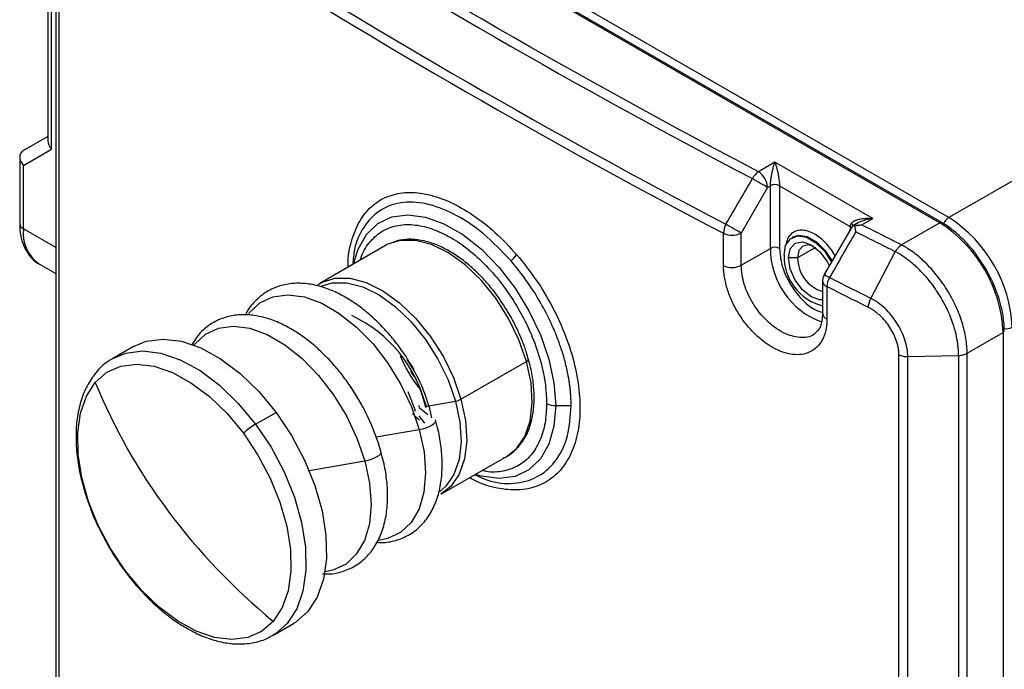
# Model space of a CAD drawing. Header units: millimetres. Extents: x 19 to 819, y 19 to 629.
# Tile 25 of 32: x 653 to 719, y 535 to 579. Entities that reach past the tile are written whole.
import ezdxf

# ---------------------------------------------------------------- set-up
doc = ezdxf.new("R2010")
doc.units = ezdxf.units.MM
doc.header["$LTSCALE"] = 3

msp = doc.modelspace()

# ---------------------------------------------------------------- linework, layer by layer
for p, q in [((662.486, 595.176), (714.609, 565.085)), ((714.738, 565.098), (662.614, 595.188)), ((715.216, 565.435), (663.092, 595.526)), ((655.445, 589.024), (655.445, 521.827)), ((655.651, 588.7), (655.651, 521.507)), ((744.672, 582.44), (715.216, 565.435)), ((654.909, 580.377), (654.909, 570.573)), ((655.16, 570.018), (655.16, 580.256)), ((654.909, 570.863), (653.281, 569.923)), ((653.281, 568.933), (655.16, 570.018)), ((653.03, 569.488), (653.03, 565.024)), ((653.281, 564.674), (653.281, 568.933)), ((703.579, 569.144), (702.476, 568.508)), ((710.124, 565.365), (703.579, 569.144)), ((703.082, 567.458), (701.314, 564.397)), ((703.082, 567.458), (703.276, 567.569)), ((703.276, 563.37), (703.276, 567.569)), ((703.882, 567.569), (708.618, 564.835)), ((703.882, 567.569), (703.882, 563.37)), ((708.751, 564.846), (706.881, 561.61)), ((709.059, 565.04), (708.788, 564.883)), ((709.036, 565.018), (709.116, 565.071)), ((709.393, 564.943), (710.124, 565.365)), ((714.609, 565.085), (712.05, 563.608)), ((655.445, 563.425), (653.281, 564.674)), ((700.131, 562.222), (700.131, 564.381)), ((701.314, 562.238), (701.314, 564.397)), ((704.778, 564.127), (704.717, 564.092)), ((708.609, 564.636), (708.626, 564.625)), ((708.609, 564.6), (708.609, 564.636)), ((677.506, 563.562), (673.118, 561.029)), ((706.281, 563.425), (705.094, 562.74)), ((701.314, 562.238), (703.276, 563.37)), ((710, 560.017), (711.634, 563.148)), ((717.704, 561.972), (717.047, 562.959)), ((654.346, 562.319), (655.445, 561.685)), ((705.094, 562.74), (704.488, 562.74)), ((673.183, 561.043), (672.916, 560.863)), ((706.765, 561.181), (706.765, 559.022)), ((707.057, 560.809), (707.057, 558.65)), ((716.439, 556.344), (718.852, 557.737)), ((718.852, 557.737), (718.852, 490.547)), ((660.644, 556.797), (659.269, 556.003)), ((711.876, 489.049), (711.876, 556.242)), ((712.467, 556.122), (715.866, 556.199)), ((715.866, 556.199), (715.866, 489.009)), ((716.439, 489.154), (716.439, 556.344)), ((682.564, 553.26), (686.952, 555.793)), ((712.467, 488.932), (712.467, 556.122)), ((679.425, 554.78), (679.206, 555.141)), ((678.997, 553.783), (679.469, 552.57)), ((680.411, 552.828), (682.195, 553.133)), ((668.818, 551.591), (670.193, 552.385)), ((679.733, 552.832), (679.755, 552.845)), ((679.806, 552.653), (679.755, 552.845)), ((680.411, 552.828), (680.596, 552.027)), ((688.903, 552.836), (689.936, 552.836)), ((679.741, 552.145), (680.125, 551.651)), ((676.892, 550.742), (679.774, 551.235)), ((672.407, 548.491), (676.122, 549.127)), ((681.261, 546.925), (685.649, 549.458)), ((669.982, 537.445), (671.358, 538.239))]:
    msp.add_line(p, q)
at = {"flags": 128}
for points in [[(703.082, 567.458), (702.989, 567.512), (702.877, 567.576), (702.751, 567.649), (702.614, 567.728), (702.472, 567.81), (702.331, 567.892), (702.194, 567.971), (702.068, 568.044)], [(675.37, 562.329), (675.676, 563.327), (676.239, 564.307), (677, 565.032), (677.933, 565.476), (679.007, 565.624), (680.185, 565.471), (681.426, 565.022), (682.69, 564.293), (683.931, 563.308), (685.109, 562.101), (686.183, 560.713), (687.116, 559.192), (687.877, 557.589), (688.44, 555.958), (688.786, 554.356), (688.903, 552.836)], [(701.314, 564.397), (701.221, 564.451), (701.109, 564.516), (700.982, 564.589), (700.846, 564.668), (700.704, 564.75), (700.562, 564.832), (700.426, 564.911), (700.3, 564.983)], [(708.618, 564.835), (708.668, 564.794), (708.699, 564.759)], [(714.738, 565.098), (714.738, 565.098), (714.743, 565.095)], [(704.185, 562.915), (704.294, 563.57), (704.61, 564.019), (705.094, 564.209), (705.687, 564.116), (706.319, 563.751), (706.912, 563.159), (707.373, 562.454)], [(707.419, 562.517), (706.973, 563.194), (706.379, 563.786), (705.748, 564.151), (705.154, 564.244), (704.775, 564.126)], [(677.736, 563.68), (677.612, 563.62), (677.506, 563.562)], [(686.952, 555.793), (686.445, 557.251), (685.752, 558.679), (684.898, 560.025), (683.917, 561.235), (682.845, 562.264), (681.725, 563.071), (680.599, 563.627), (679.511, 563.909), (678.502, 563.906), (677.736, 563.68)], [(704.488, 562.74), (704.603, 563.343), (704.932, 563.721), (705.423, 563.817), (706.003, 563.615), (706.583, 563.147), (707.074, 562.484), (707.23, 562.183)], [(706.163, 563.513), (705.842, 563.601), (705.449, 563.525), (705.186, 563.223), (705.094, 562.74)], [(706.765, 559.913), (706.583, 559.914), (706.003, 560.116), (705.423, 560.584), (704.932, 561.247), (704.603, 562.004), (704.488, 562.74)], [(673.169, 561.057), (673.224, 561.087), (674.114, 561.373), (675.123, 561.376), (676.211, 561.094), (677.337, 560.538), (678.457, 559.731), (679.529, 558.702), (680.51, 557.492), (681.364, 556.146), (682.057, 554.718), (682.564, 553.26)], [(673.2, 560.849), (673.935, 561.064), (674.921, 561.066), (675.985, 560.791), (677.086, 560.248), (678.181, 559.458), (679.228, 558.453), (680.187, 557.269), (681.022, 555.954), (681.7, 554.558), (682.195, 553.133)], [(668.365, 559.009), (668.399, 559.053), (669.111, 559.726), (669.983, 560.136), (670.986, 560.27), (672.086, 560.123), (673.244, 559.701), (674.422, 559.018), (675.579, 558.096), (676.676, 556.968), (677.676, 555.672), (678.544, 554.252), (679.252, 552.756), (679.774, 551.235)], [(664.701, 556.887), (664.746, 556.945), (665.458, 557.617), (666.331, 558.027), (667.334, 558.161), (668.433, 558.015), (669.591, 557.592), (670.769, 556.909), (671.926, 555.988), (673.024, 554.86), (674.023, 553.564), (674.892, 552.143), (675.599, 550.647), (676.122, 549.127)], [(660.644, 556.797), (661.505, 557.155), (662.632, 557.299), (663.861, 557.145), (665.156, 556.7), (666.476, 555.975), (667.782, 554.993), (669.033, 553.784), (670.193, 552.385)], [(659.269, 556.003), (660.129, 556.361), (661.257, 556.505), (662.486, 556.352), (663.781, 555.906), (665.101, 555.181), (666.407, 554.199), (667.658, 552.99), (668.818, 551.591)], [(658.092, 554.394), (658.869, 555.07), (659.804, 555.482), (660.868, 555.618), (662.028, 555.474), (663.249, 555.053), (664.495, 554.369), (665.727, 553.443), (666.908, 552.302), (668.002, 550.982)], [(659.109, 555.905), (659.139, 555.924), (659.269, 556.003)], [(685.649, 549.458), (686.281, 549.96), (686.839, 550.771), (687.194, 551.804), (687.333, 553.016), (687.252, 554.364), (686.952, 555.793)], [(686.952, 555.793), (687.005, 555.828), (687.046, 555.863), (687.072, 555.897), (687.083, 555.928), (687.08, 555.951)], [(687.08, 555.951), (687.078, 555.956), (687.073, 555.963)], [(680.264, 552.777), (679.801, 554.073), (679.404, 554.888)], [(660.091, 541.797), (659.117, 543.257), (658.293, 544.812), (657.644, 546.415), (657.189, 548.017), (656.943, 549.57), (656.912, 551.026), (657.098, 552.341), (657.496, 553.475), (658.092, 554.394)], [(682.195, 553.133), (682.488, 551.735), (682.568, 550.418), (682.432, 549.233), (682.085, 548.224), (681.54, 547.43), (681.146, 547.085)], [(682.564, 553.26), (682.864, 551.831), (682.945, 550.483), (682.806, 549.27), (682.451, 548.238), (681.893, 547.427), (681.21, 546.896)], [(670.193, 552.385), (671.225, 550.838), (672.099, 549.19), (672.787, 547.491), (673.269, 545.793), (673.53, 544.147), (673.562, 542.604), (673.365, 541.21), (672.944, 540.008), (672.312, 539.034), (671.488, 538.317), (671.358, 538.239)], [(680.337, 552.22), (680.232, 552.298), (679.798, 552.66)], [(680.264, 552.777), (680.249, 552.767), (680.236, 552.758), (680.226, 552.749), (680.218, 552.74), (680.213, 552.731), (680.211, 552.723), (680.212, 552.715), (680.215, 552.709)], [(688.903, 552.836), (688.786, 551.451), (688.44, 550.248), (687.877, 549.267), (687.116, 548.542), (686.183, 548.099), (685.109, 547.951), (683.931, 548.104), (683.512, 548.224)], [(668.818, 551.591), (669.85, 550.044), (670.723, 548.396), (671.412, 546.697), (671.893, 544.999), (672.155, 543.353), (672.187, 541.81), (671.99, 540.416), (671.569, 539.214), (670.936, 538.24), (670.142, 537.543)], [(679.774, 551.235), (680.002, 551.285), (680.227, 551.354), (680.435, 551.438), (680.614, 551.532), (680.752, 551.631), (680.841, 551.727), (680.875, 551.815), (680.852, 551.89)], [(668.002, 550.982), (668.976, 549.522), (669.8, 547.967), (670.449, 546.364), (670.904, 544.762), (671.15, 543.209), (671.181, 541.753), (670.995, 540.438), (670.597, 539.304), (670.001, 538.384)], [(679.774, 551.235), (680.094, 549.742), (680.199, 548.326), (680.088, 547.037), (679.762, 545.917), (679.235, 545.006), (678.523, 544.334), (677.65, 543.924), (677.065, 543.81)], [(676.122, 549.127), (676.349, 549.176), (676.574, 549.245), (676.783, 549.329), (676.962, 549.424), (677.1, 549.522), (677.189, 549.618), (677.223, 549.707), (677.199, 549.782)], [(676.122, 549.127), (676.441, 547.633), (676.547, 546.218), (676.435, 544.928), (676.11, 543.809), (675.582, 542.897), (674.87, 542.225), (673.998, 541.815), (673.465, 541.707)], [(670.001, 538.384), (669.224, 537.709), (668.289, 537.296), (667.226, 537.161), (666.065, 537.305), (664.844, 537.726), (663.598, 538.41), (662.366, 539.336), (661.185, 540.477), (660.091, 541.797)], [(670.142, 537.543), (670.113, 537.524), (669.982, 537.445)]]:
    msp.add_lwpolyline(points, dxfattribs=at)
for centre, radius, start, end in [((924.375, 992.513), 479.16, 237.64772, 242.35765), ((923.786, 991.494), 481.516, 237.65926, 242.34611), ((923.726, 991.102), 481.752, 237.65926, 242.34611), ((703.192, 567.467), 1.263, 124.53054, 152.8349), ((701.766, 567.398), 1.317, 2.60548, 57.39452), ((703.579, 566.984), 0.659, 62.60967, 117.39033), ((715.706, 564.666), 0.912, 122.54808, 157.24018), ((710.247, 557.668), 9.221, 2.60548, 57.39452), ((653.459, 565.066), 0.431, 185.6948, 245.62534), ((701.441, 564.338), 1.31, 150.52217, 178.13087), ((714.685, 564.98), 0.129, 65.69288, 125.61758), ((709.641, 557.318), 9.221, 2.60548, 57.39452), ((655.728, 564.362), 2.466, 172.74417, 235.94365), ((700.706, 565.576), 1.326, 244.28937, 297.27273), ((703.579, 562.785), 0.659, 62.60967, 117.39033), ((684.45, 564.177), 2.202, 311.65879, 326.45204), ((708.51, 563.351), 5.235, 179.79315, 249.66052), ((707.601, 562.833), 3.417, 178.61771, 255.84919), ((700.706, 563.416), 1.326, 244.28937, 297.27273), ((707.426, 562.717), 2.332, 179.42205, 253.54863), ((671.975, 500.602), 70.289, 59.90228, 60.22435), ((707.198, 561.22), 0.434, 185.13661, 251.13003), ((708.398, 560.767), 1.341, 151.17281, 178.16647), ((671.403, 550.693), 9.04, 12.88188, 64.80831), ((707.198, 559.06), 0.434, 185.11809, 251.13211), ((718.805, 557.85), 0.123, 292.65552, 356.78108), ((719.036, 558.902), 0.918, 262.22002, 297.35338), ((686.534, 559.371), 8.643, 201.72608, 218.26854), ((670.047, 549.855), 10.782, 16.00257, 34.30566), ((694.21, 569.128), 39.008, 202.19134, 216.78705), ((662.711, 545.624), 15.073, 16.01139, 35.05615), ((682.005, 554.282), 1.165, 279.38747, 298.67361), ((688.878, 554.072), 1.237, 241.95976, 271.1441), ((679.578, 552.539), 0.113, 161.62852, 217.70885), ((680.487, 552.368), 0.466, 99.38747, 118.67361), ((671.214, 547.531), 4.715, 120.54693, 132.9438), ((697.012, 571.143), 42.458, 216.70029, 230.49201)]:
    msp.add_arc(centre, radius, start, end)
for centre, start_param in [((655.766, 570.368), 3.534234), ((653.887, 569.283), 2.748836)]:
    msp.add_ellipse(centre, major_axis=(0.792, -0.457), ratio=0.7174, start_param=start_param, end_param=4.319632)
for points in [[(702.476, 568.508), (690.578, 574.753), (679.233, 581.303), (668.414, 588.171)], [(700.3, 564.983), (700.89, 566.003), (701.479, 567.023), (702.068, 568.044)], [(708.618, 564.835), (708.612, 564.771), (708.609, 564.704), (708.609, 564.636)], [(712.05, 563.608), (711.161, 564.051), (710.276, 564.496), (709.393, 564.943)], [(708.993, 564.475), (708.403, 563.454), (707.813, 562.434), (707.223, 561.413)], [(711.634, 563.148), (710.751, 563.588), (709.871, 564.031), (708.993, 564.475)], [(709.836, 559.413), (708.907, 559.876), (707.981, 560.342), (707.057, 560.809)], [(710, 560.017), (709.072, 560.481), (708.146, 560.946), (707.223, 561.413)], [(709.836, 559.413), (709.836, 559.598), (709.895, 559.816), (710, 560.017)]]:
    msp.add_open_spline(points, degree=3)
for points, knots in [([(703.276, 567.569), (703.276, 567.587), (703.276, 567.623), (703.279, 567.684), (703.283, 567.748), (703.289, 567.817), (703.301, 567.933), (703.326, 568.107), (703.364, 568.326), (703.413, 568.555), (703.462, 568.759), (703.52, 568.964), (703.557, 569.077), (703.579, 569.144)], [0, 0, 0, 0, 0.033312, 0.067205, 0.102075, 0.138288, 0.176171, 0.284014, 0.4117, 0.543581, 0.702264, 0.824947, 1, 1, 1, 1]), ([(703.579, 569.144), (703.588, 569.116), (703.606, 569.062), (703.632, 568.98), (703.654, 568.904), (703.673, 568.836), (703.705, 568.72), (703.745, 568.555), (703.793, 568.326), (703.832, 568.107), (703.858, 567.918), (703.873, 567.772), (703.88, 567.662), (703.881, 567.6), (703.882, 567.569)], [0, 0, 0, 0, 0.076348, 0.144309, 0.203885, 0.255076, 0.297886, 0.456563, 0.588471, 0.716152, 0.824017, 0.886149, 0.944248, 1, 1, 1, 1]), ([(675.009, 562.12), (675.007, 562.238), (674.994, 562.946), (675.258, 564.054), (675.807, 565.356), (676.644, 566.321), (677.705, 566.937), (678.957, 567.177), (680.354, 567.035), (681.844, 566.522), (683.367, 565.652), (684.882, 564.475), (685.816, 563.467), (686.285, 562.961)], [0, 0, 0, 0, 0.019462, 0.117577, 0.21541, 0.313711, 0.41147, 0.509702, 0.607701, 0.70564, 0.803878, 0.901591, 1, 1, 1, 1]), ([(685.914, 562.533), (685.305, 563.172), (684.139, 564.397), (682.247, 565.656), (680.418, 566.398), (678.681, 566.547), (677.147, 566.057), (676.053, 564.926), (675.432, 563.617), (675.354, 562.647), (675.327, 562.304)], [0, 0, 0, 0, 0.138567, 0.265613, 0.397375, 0.530784, 0.667764, 0.812216, 0.933606, 1, 1, 1, 1]), ([(653.043, 565.028), (653.039, 564.94), (653.026, 564.597), (653.123, 564.04), (653.346, 563.368), (653.74, 562.794), (654.095, 562.425), (654.339, 562.332), (654.361, 562.323)], [0, 0, 0, 0, 0.075452, 0.291691, 0.513271, 0.740121, 0.976716, 1, 1, 1, 1]), ([(675.841, 562.6), (675.864, 562.687), (676.001, 563.189), (676.491, 563.883), (677.308, 564.602), (678.338, 564.968), (679.487, 564.993), (680.683, 564.699), (681.88, 564.135), (683.078, 563.317), (684.274, 562.23), (685.424, 560.878), (686.449, 559.323), (687.284, 557.657), (687.876, 555.987), (688.233, 554.4), (688.276, 553.445), (688.296, 552.981)], [0, 0, 0, 0, 0.014946, 0.086939, 0.16046, 0.233981, 0.305974, 0.375093, 0.440307, 0.50552, 0.574639, 0.646632, 0.720153, 0.793674, 0.865667, 0.934787, 1, 1, 1, 1]), ([(708.618, 564.835), (708.621, 564.852), (708.627, 564.89), (708.645, 564.946), (708.668, 565.005), (708.687, 565.044), (708.696, 565.064)], [0, 0, 0, 0, 0.231452, 0.499848, 0.749667, 1, 1, 1, 1]), ([(708.696, 565.064), (708.709, 565.078), (708.736, 565.107), (708.785, 565.148), (708.841, 565.186), (708.907, 565.223), (708.98, 565.257), (709.062, 565.288), (709.153, 565.315), (709.279, 565.346), (709.453, 565.373), (709.659, 565.388), (709.886, 565.387), (710.036, 565.373), (710.124, 565.365)], [0, 0, 0, 0, 0.0432713, 0.089478, 0.1388453, 0.1915576, 0.2477666, 0.3075973, 0.3711532, 0.438521, 0.5668747, 0.7169668, 0.8340638, 1, 1, 1, 1]), ([(708.799, 564.861), (708.801, 564.873), (708.804, 564.89), (708.796, 564.921), (708.782, 564.956), (708.751, 565.006), (708.716, 565.043), (708.696, 565.064)], [0, 0, 0, 0, 0.2019647, 0.300886, 0.4713583, 0.7082599, 1, 1, 1, 1]), ([(708.762, 564.84), (708.766, 564.854), (708.782, 564.902), (708.857, 564.906), (708.926, 564.89), (708.94, 564.887)], [0, 0, 0, 0, 0.24924, 0.846244, 1, 1, 1, 1]), ([(710.124, 565.365), (709.845, 565.312), (709.439, 565.234), (709.018, 565.036), (708.897, 564.926), (708.868, 564.9)], [0, 0, 0, 0, 0.627673, 0.910137, 1, 1, 1, 1]), ([(708.94, 564.887), (708.968, 564.893), (709.029, 564.907), (709.132, 564.924), (709.255, 564.938), (709.345, 564.941), (709.393, 564.943)], [0, 0, 0, 0, 0.18568, 0.414232, 0.68567, 1, 1, 1, 1]), ([(708.993, 564.475), (708.987, 564.507), (708.973, 564.58), (708.955, 564.7), (708.944, 564.804), (708.941, 564.868), (708.94, 564.887)], [0, 0, 0, 0, 0.222472, 0.498618, 0.853337, 1, 1, 1, 1]), ([(717.047, 562.959), (717.028, 562.988), (716.915, 563.161), (716.602, 563.523), (716.121, 564.054), (715.515, 564.578), (715.048, 564.93), (714.784, 565.065), (714.738, 565.088)], [0, 0, 0, 0, 0.029915, 0.180792, 0.428099, 0.679511, 0.944244, 1, 1, 1, 1]), ([(707.618, 562.886), (707.529, 563.027), (707.339, 563.333), (706.884, 563.858), (706.246, 564.372), (705.605, 564.598), (705.14, 564.588), (704.82, 564.473), (704.566, 564.251), (704.379, 563.993), (704.348, 563.754), (704.336, 563.66)], [0, 0, 0, 0, 0.085137, 0.183333, 0.363738, 0.544143, 0.642261, 0.740457, 0.838575, 0.936771, 1, 1, 1, 1]), ([(685.806, 558.951), (685.541, 559.38), (685.169, 559.982), (684.541, 560.791), (683.983, 561.431), (683.285, 562.109), (682.534, 562.717), (681.738, 563.232), (680.919, 563.63), (680.091, 563.895), (679.268, 564.004), (678.472, 563.96), (677.998, 563.777), (677.764, 563.686)], [0, 0, 0, 0, 0.124127, 0.17408, 0.256235, 0.340192, 0.428963, 0.520237, 0.61334, 0.708, 0.804438, 0.903625, 1, 1, 1, 1]), ([(711.634, 563.148), (711.649, 563.173), (711.677, 563.222), (711.723, 563.29), (711.77, 563.352), (711.815, 563.406), (711.86, 563.454), (711.902, 563.496), (711.943, 563.531), (711.981, 563.561), (712.016, 563.586), (712.039, 563.601), (712.05, 563.608)], [0, 0, 0, 0, 0.130121, 0.25355, 0.370286, 0.48033, 0.583679, 0.680334, 0.770294, 0.853559, 0.930128, 1, 1, 1, 1]), ([(716.439, 556.344), (716.438, 556.504), (716.431, 556.667), (716.403, 557.003), (716.382, 557.175), (716.299, 557.692), (716.217, 558.042), (715.997, 558.753), (715.859, 559.114), (715.54, 559.815), (715.358, 560.159), (714.949, 560.837), (714.725, 561.163), (714.251, 561.773), (713.999, 562.06), (713.464, 562.595), (713.189, 562.836), (712.625, 563.264), (712.335, 563.452), (712.05, 563.608)], [0, 0, 0, 0, 0.0625, 0.0625, 0.125, 0.125, 0.25, 0.25, 0.375, 0.375, 0.5, 0.5, 0.625, 0.625, 0.75, 0.75, 0.875, 0.875, 1, 1, 1, 1]), ([(686.285, 562.961), (686.729, 562.411), (687.614, 561.314), (688.72, 559.445), (689.604, 557.504), (690.216, 555.542), (690.536, 553.639), (690.547, 551.87), (690.249, 550.302), (689.657, 549.001), (688.793, 548.014), (687.697, 547.382), (686.412, 547.119), (684.99, 547.27), (683.878, 547.583), (683.258, 547.947), (683.145, 548.013)], [0, 0, 0, 0, 0.075908, 0.151502, 0.227255, 0.302779, 0.378311, 0.454062, 0.529427, 0.605218, 0.680684, 0.756317, 0.832031, 0.907424, 0.983223, 1, 1, 1, 1]), ([(703.882, 563.37), (703.913, 563.008), (703.962, 562.452), (704.257, 561.646), (704.562, 561.034), (704.94, 560.459), (705.49, 559.819), (706.132, 559.269), (706.593, 559.139), (706.765, 559.09)], [0, 0, 0, 0, 0.209473, 0.322236, 0.437392, 0.552548, 0.665311, 0.874784, 1, 1, 1, 1]), ([(715.866, 556.199), (715.865, 556.26), (715.864, 556.393), (715.851, 556.614), (715.827, 556.874), (715.773, 557.262), (715.682, 557.698), (715.542, 558.196), (715.378, 558.67), (715.094, 559.348), (714.644, 560.188), (714.105, 560.971), (713.63, 561.539), (713.303, 561.884), (712.919, 562.249), (712.545, 562.561), (712.156, 562.836), (711.878, 563.012), (711.71, 563.105), (711.634, 563.148)], [0, 0, 0, 0, 0.024671, 0.053827, 0.08747, 0.125609, 0.201501, 0.249925, 0.308709, 0.374994, 0.499548, 0.62455, 0.689081, 0.749152, 0.787734, 0.874111, 0.923589, 0.965556, 1, 1, 1, 1]), ([(689.936, 552.836), (689.935, 552.916), (689.934, 553.078), (689.924, 553.326), (689.908, 553.582), (689.885, 553.844), (689.855, 554.113), (689.818, 554.389), (689.773, 554.671), (689.719, 554.96), (689.658, 555.255), (689.588, 555.556), (689.51, 555.862), (689.423, 556.174), (689.326, 556.491), (689.22, 556.812), (689.105, 557.138), (688.981, 557.468), (688.751, 558.035), (688.315, 558.991), (687.747, 560.011), (687.212, 560.838), (686.86, 561.342), (686.525, 561.789), (686.213, 562.181), (686.01, 562.42), (685.914, 562.533)], [0, 0, 0, 0, 0.026069, 0.052554, 0.079455, 0.106769, 0.134497, 0.162639, 0.191193, 0.220159, 0.249535, 0.279323, 0.309519, 0.340125, 0.371138, 0.402558, 0.434384, 0.466616, 0.499252, 0.601231, 0.749397, 0.809079, 0.863971, 0.914083, 0.959423, 1, 1, 1, 1]), ([(707.057, 558.65), (707.057, 558.6), (707.056, 558.502), (707.048, 558.358), (707.034, 558.217), (707.015, 558.079), (706.979, 557.878), (706.912, 557.623), (706.796, 557.332), (706.649, 557.07), (706.414, 556.765), (706.05, 556.47), (705.519, 556.268), (704.915, 556.226), (704.26, 556.346), (703.581, 556.622), (702.903, 557.045), (702.251, 557.598), (701.652, 558.26), (701.126, 559.006), (700.766, 559.675), (700.534, 560.221), (700.389, 560.633), (700.275, 561.042), (700.202, 561.401), (700.159, 561.71), (700.135, 561.97), (700.132, 562.138), (700.131, 562.222)], [0, 0, 0, 0, 0.012516, 0.025004, 0.037486, 0.049981, 0.062507, 0.093821, 0.12517, 0.156321, 0.187509, 0.250132, 0.312446, 0.374965, 0.437478, 0.499795, 0.562415, 0.624673, 0.687268, 0.74965, 0.812088, 0.843401, 0.874734, 0.905894, 0.937078, 0.958062, 0.979005, 1, 1, 1, 1]), ([(706.174, 557.61), (706.173, 557.609), (705.938, 557.415), (705.258, 557.334), (704.323, 557.585), (703.558, 558.059), (702.849, 558.665), (702.081, 559.628), (701.44, 560.967), (701.355, 561.818), (701.314, 562.238)], [0, 0, 0, 0, 0.000219, 0.166561, 0.3329, 0.423334, 0.509233, 0.66675, 0.835613, 1, 1, 1, 1]), ([(706.88, 561.61), (706.834, 561.508), (706.77, 561.37), (706.768, 561.221), (706.768, 561.181)], [0, 0, 0, 0, 0.736619, 1, 1, 1, 1]), ([(718.334, 560.656), (718.3, 560.746), (718.132, 561.195), (717.894, 561.627), (717.704, 561.972)], [0, 0, 0, 0, 0.202654, 1, 1, 1, 1]), ([(679.423, 555.266), (679.14, 555.725), (678.742, 556.371), (678.074, 557.246), (677.476, 557.947), (676.727, 558.699), (675.913, 559.388), (675.042, 559.99), (674.133, 560.477), (673.203, 560.829), (672.263, 561.028), (671.326, 561.053), (670.408, 560.883), (669.521, 560.488), (668.766, 559.849), (668.3, 559.294), (668.146, 558.939), (668.13, 558.902)], [0, 0, 0, 0, 0.091339, 0.128359, 0.189319, 0.251809, 0.318086, 0.386447, 0.45635, 0.527469, 0.599612, 0.672871, 0.747807, 0.825978, 0.910477, 0.990494, 1, 1, 1, 1]), ([(718.924, 557.843), (718.915, 558.105), (718.897, 558.655), (718.731, 559.472), (718.536, 560.153), (718.389, 560.52), (718.334, 560.656)], [0, 0, 0, 0, 0.294161, 0.61784, 0.858801, 1, 1, 1, 1]), ([(712.467, 556.122), (712.468, 556.3), (712.451, 556.481), (712.387, 556.853), (712.338, 557.045), (712.214, 557.427), (712.139, 557.616), (711.96, 557.994), (711.856, 558.184), (711.627, 558.544), (711.503, 558.715), (711.234, 559.043), (711.092, 559.196), (710.797, 559.477), (710.642, 559.606), (710.404, 559.778), (710.324, 559.832), (710.203, 559.906), (710.163, 559.93), (710.102, 559.964), (710.082, 559.975), (710.041, 559.997), (710.019, 560.008), (710, 560.017)], [0, 0, 0, 0, 0.125, 0.125, 0.25, 0.25, 0.375, 0.375, 0.5, 0.5, 0.625, 0.625, 0.75, 0.75, 0.875, 0.875, 0.9375, 0.9375, 0.96875, 0.96875, 0.984375, 0.984375, 1, 1, 1, 1]), ([(675.77, 553.157), (675.487, 553.616), (675.09, 554.262), (674.421, 555.137), (673.824, 555.839), (673.074, 556.591), (672.261, 557.279), (671.389, 557.881), (670.481, 558.368), (669.55, 558.721), (668.61, 558.919), (667.674, 558.945), (666.754, 558.775), (665.873, 558.376), (665.099, 557.762), (664.722, 557.195), (664.54, 556.923)], [0, 0, 0, 0, 0.092382, 0.129825, 0.19148, 0.254683, 0.321718, 0.390858, 0.46156, 0.533491, 0.606456, 0.680552, 0.756344, 0.835407, 0.920871, 1, 1, 1, 1]), ([(687.069, 555.948), (687.029, 556.101), (686.925, 556.502), (686.671, 557.181), (686.307, 558.037), (685.984, 558.627), (685.806, 558.951)], [0, 0, 0, 0, 0.1518265, 0.3957397, 0.6672342, 1, 1, 1, 1]), ([(706.765, 559.022), (706.742, 558.698), (706.695, 558.059), (706.346, 557.758), (706.174, 557.609)], [0, 0, 0, 0, 0.5079405, 1, 1, 1, 1]), ([(711.876, 556.242), (711.876, 556.283), (711.875, 556.364), (711.865, 556.49), (711.849, 556.618), (711.826, 556.748), (711.797, 556.881), (711.761, 557.016), (711.684, 557.264), (711.539, 557.625), (711.282, 558.08), (710.972, 558.503), (710.675, 558.814), (710.424, 559.034), (710.231, 559.181), (710.034, 559.31), (709.902, 559.378), (709.836, 559.413)], [0, 0, 0, 0, 0.035506, 0.070888, 0.106268, 0.141771, 0.177518, 0.213629, 0.25022, 0.375631, 0.49987, 0.623916, 0.749325, 0.81265, 0.875129, 0.937373, 1, 1, 1, 1]), ([(711.876, 556.242), (711.956, 556.203), (712.05, 556.17), (712.254, 556.129), (712.363, 556.12), (712.467, 556.122)], [0, 0, 0, 0, 0.5, 0.5, 1, 1, 1, 1]), ([(715.866, 556.199), (715.97, 556.201), (716.077, 556.215), (716.275, 556.265), (716.365, 556.301), (716.439, 556.344)], [0, 0, 0, 0, 0.5, 0.5, 1, 1, 1, 1]), ([(659.094, 555.874), (659.04, 555.846), (658.66, 555.648), (658.117, 555.071), (657.507, 554.173), (657.095, 553.137), (656.851, 551.991), (656.773, 550.765), (656.848, 549.496), (657.07, 548.187), (657.354, 547.083), (657.598, 546.415), (657.676, 546.199)], [0, 0, 0, 0, 0.020846, 0.147277, 0.263701, 0.380842, 0.497358, 0.612277, 0.724652, 0.833034, 0.946034, 1, 1, 1, 1]), ([(685.391, 549.333), (685.41, 549.339), (685.711, 549.435), (686.189, 549.82), (686.766, 550.484), (687.165, 551.317), (687.402, 552.257), (687.485, 553.275), (687.421, 554.327), (687.278, 555.225), (687.121, 555.768), (687.067, 555.955)], [0, 0, 0, 0, 0.009671, 0.151327, 0.288865, 0.425458, 0.559569, 0.690532, 0.817373, 0.936971, 1, 1, 1, 1]), ([(688.296, 552.981), (688.276, 552.541), (688.233, 551.635), (687.876, 550.46), (687.284, 549.475), (686.45, 548.766), (685.42, 548.418), (684.573, 548.34), (684.07, 548.473), (683.983, 548.496)], [0, 0, 0, 0, 0.148091, 0.305053, 0.46854, 0.635497, 0.802454, 0.965941, 1, 1, 1, 1]), ([(679.322, 552.304), (679.437, 552.184), (679.597, 552.016), (679.769, 551.901), (679.818, 551.868)], [0, 0, 0, 0, 0.710887, 1, 1, 1, 1]), ([(683.482, 548.207), (683.845, 548.047), (684.834, 547.611), (686.338, 547.57), (687.859, 548.045), (689.021, 549.146), (689.79, 550.744), (689.887, 552.139), (689.936, 552.836)], [0, 0, 0, 0, 0.104001, 0.28351, 0.462352, 0.641587, 0.82091, 1, 1, 1, 1]), ([(676.943, 543.679), (677.091, 543.672), (677.558, 543.647), (678.317, 543.813), (679.202, 544.202), (679.971, 544.832), (680.577, 545.655), (680.999, 546.611), (681.248, 547.682), (681.332, 548.826), (681.258, 550.002), (681.098, 551.016), (680.921, 551.632), (680.857, 551.853)], [0, 0, 0, 0, 0.044362, 0.13988, 0.23952, 0.347229, 0.449223, 0.552426, 0.655305, 0.756416, 0.854535, 0.947849, 1, 1, 1, 1]), ([(673.298, 541.571), (673.444, 541.563), (673.908, 541.538), (674.665, 541.705), (675.55, 542.093), (676.318, 542.723), (676.924, 543.546), (677.347, 544.503), (677.596, 545.573), (677.68, 546.718), (677.605, 547.893), (677.446, 548.907), (677.268, 549.524), (677.204, 549.745)], [0, 0, 0, 0, 0.04362, 0.139212, 0.23893, 0.346722, 0.448795, 0.552078, 0.655037, 0.756227, 0.854422, 0.947808, 1, 1, 1, 1]), ([(657.676, 546.199), (657.716, 546.084), (657.859, 545.669), (658.26, 544.739), (658.685, 543.95), (658.954, 543.45)], [0, 0, 0, 0, 0.122696, 0.44338, 1, 1, 1, 1]), ([(658.954, 543.45), (659.253, 542.956), (659.615, 542.358), (660.029, 541.809), (660.101, 541.713)], [0, 0, 0, 0, 0.82629, 1, 1, 1, 1]), ([(660.09, 541.728), (660.16, 541.634), (660.455, 541.234), (661.019, 540.566), (661.808, 539.74), (662.668, 538.974), (663.589, 538.289), (664.55, 537.715), (665.535, 537.271), (666.53, 536.975), (667.525, 536.842), (668.503, 536.896), (669.407, 537.119), (669.92, 537.429), (670.158, 537.573)], [0, 0, 0, 0, 0.024035, 0.10209, 0.1822, 0.267227, 0.354961, 0.44465, 0.535815, 0.62823, 0.721911, 0.81725, 0.915337, 1, 1, 1, 1])]:
    msp.add_open_spline(points, degree=3, knots=knots)

doc.saveas('drawing.dxf')
